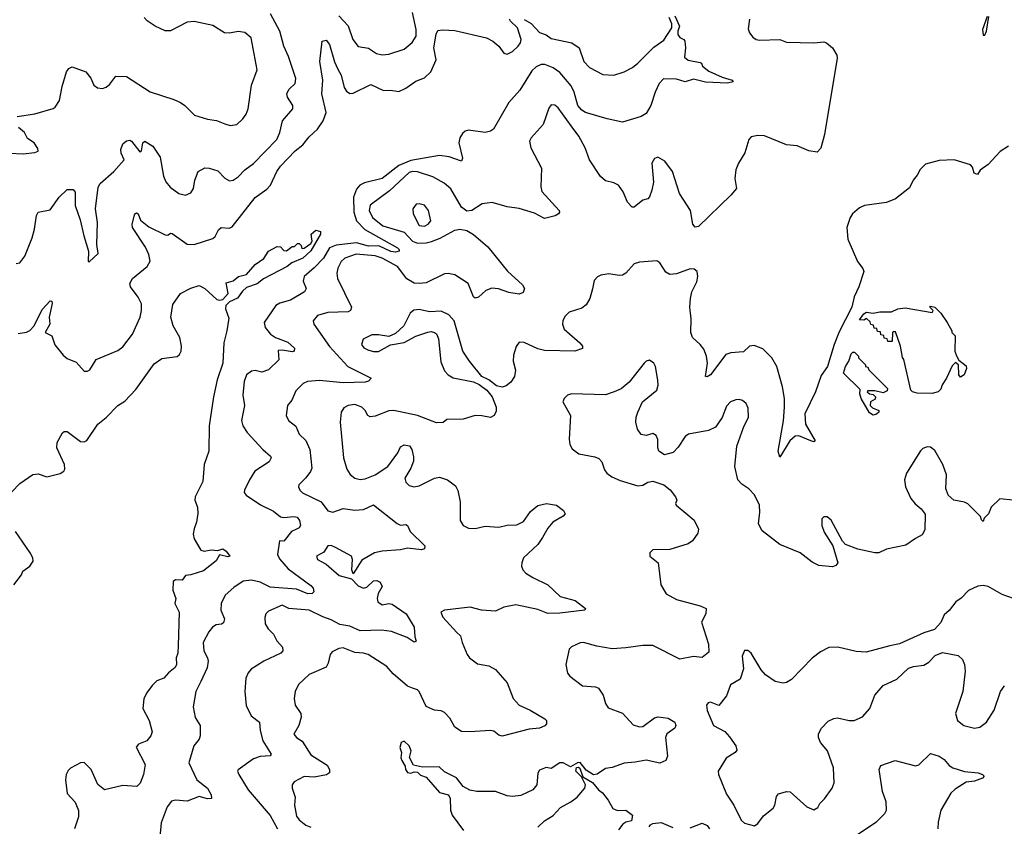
# Model space of a CAD drawing. Extents: x 2133489 to 2292442, y 756223 to 916462.
# Tile 201 of 256: x 2220825 to 2226640, y 834010 to 838772. Entities that reach past the tile are written whole.
import ezdxf

# ---------------------------------------------------------------- set-up
doc = ezdxf.new("R2010")
doc.units = 0

msp = doc.modelspace()

# ---------------------------------------------------------------- linework, layer by layer
at = {"layer": '0CON20XD'}
for points in [[(2220805, 837332.5), (2220825, 837336), (2220855.6, 837375), (2220898.2, 837485), (2220912.9, 837535), (2220924.2, 837615), (2220934.2, 837635.8), (2221005, 837648.6), (2221057.3, 837725), (2221105, 837770), (2221140, 837770), (2221153.3, 837753.3), (2221152.5, 837675), (2221181.2, 837591.2), (2221203.3, 837496.7), (2221230.6, 837405), (2221230, 837345), (2221235, 837342.5), (2221287.7, 837392.3), (2221280.5, 837445), (2221285.3, 837574.7), (2221272.2, 837655), (2221287.5, 837782.5), (2221300, 837805), (2221381.1, 837875), (2221442.5, 837945), (2221423.6, 837983.6), (2221422, 838005), (2221435, 838038.6), (2221455, 838057.1), (2221475, 838060), (2221485.2, 838055.2), (2221535, 837992), (2221545, 837997.5), (2221552.5, 838045), (2221564.5, 838055.5), (2221611.4, 838025), (2221655, 837960), (2221675, 837847.5), (2221687.5, 837815), (2221713.2, 837783.2), (2221765, 837746.2), (2221805, 837736.2), (2221835, 837748.8), (2221850.8, 837775), (2221860, 837825), (2221880, 837875), (2221918.3, 837898.3), (2221945, 837896), (2221995, 837879.2), (2222037, 837837), (2222065, 837820), (2222085, 837824), (2222115, 837844.2), (2222155, 837886), (2222205, 837922.5), (2222343.1, 838065), (2222361.9, 838105), (2222377.5, 838175), (2222439.2, 838245), (2222437.8, 838265), (2222407.5, 838315), (2222402.9, 838335), (2222415, 838360.6), (2222451.9, 838395), (2222456.7, 838425), (2222413.6, 838555), (2222385.5, 838615), (2222361.8, 838705), (2222307, 838807)], [(2220809.2, 838200.8), (2220914.1, 838215.9), (2221023.2, 838246.8), (2221035, 838255.8), (2221059.4, 838295), (2221075, 838377.5), (2221102, 838465), (2221115, 838483.3), (2221135, 838493.3), (2221215, 838463.3), (2221245, 838426.7), (2221263.8, 838385), (2221285, 838368.8), (2221313.9, 838366.1), (2221335, 838373.8), (2221358.3, 838391.7), (2221392.3, 838437.7), (2221455, 838436.2), (2221595, 838345.5), (2221735, 838301.5), (2221775, 838283.1), (2221800.8, 838265), (2221857.6, 838207.6), (2221935, 838184.4), (2221986.8, 838176.8), (2222036.5, 838156.5), (2222067.3, 838147.3), (2222106.6, 838153.4), (2222142.4, 838187.6), (2222162, 838215), (2222173.8, 838245), (2222194.4, 838385), (2222227.1, 838475), (2222192.5, 838665), (2222155, 838697.1), (2222115, 838702.5), (2222065, 838692), (2222035, 838694), (2221965, 838738.6), (2221855, 838761.4), (2221815, 838756.9), (2221715, 838706.2), (2221685, 838706.2), (2221625, 838733.8), (2221577.5, 838765), (2221560, 838785)], [(2220815, 836920), (2220865, 836927.8), (2220885, 836937.5), (2220909.5, 836965), (2220958.1, 837061.9), (2221005, 837112.5), (2221015, 837110), (2221017.1, 837097.1), (2220999.6, 837015), (2221003.8, 836975), (2220976.2, 836925), (2221014.2, 836905), (2221033, 836853), (2221081.1, 836791.1), (2221105, 836772), (2221159.1, 836749.1), (2221205, 836696.7), (2221225, 836696.7), (2221240, 836705), (2221276.7, 836765), (2221405, 836818.6), (2221435, 836840.6), (2221491.8, 836915), (2221536.1, 837015), (2221544.6, 837055), (2221543.8, 837095), (2221524.7, 837134.7), (2221480, 837195), (2221476, 837215), (2221491.9, 837245), (2221577.3, 837315), (2221595.4, 837345.4), (2221587.9, 837385), (2221568.9, 837428.9), (2221490.5, 837545), (2221488.6, 837565), (2221505, 837626.2), (2221515, 837631.2), (2221525, 837626), (2221538.7, 837588.7), (2221588.5, 837548.5), (2221685, 837501.4), (2221700, 837500), (2221715, 837511.2), (2221725, 837510), (2221815, 837446.2), (2221855, 837445.5), (2221965, 837480.6), (2221978.9, 837491.1), (2221998.9, 837531.1), (2222015, 837546), (2222065, 837542), (2222080.9, 837549.1), (2222215, 837721.8), (2222285, 837771.8), (2222307.3, 837795), (2222343.7, 837876.3), (2222365, 837906.9), (2222451.3, 837998.7), (2222497.4, 838032.6), (2222535, 838080), (2222583.5, 838126.5), (2222618, 838175), (2222634.7, 838225), (2222608.9, 838335), (2222615.3, 838415), (2222597.8, 838525), (2222611.2, 838645), (2222635, 838650.8), (2222655, 838625.8), (2222683.5, 838523.5), (2222705, 838480), (2222724, 838444), (2222741.4, 838371.4), (2222755, 838349.5), (2222775, 838335.4), (2222795, 838338.5), (2222899.1, 838389.1), (2222973.2, 838353.2), (2223015, 838356), (2223065, 838348.6), (2223105, 838367.8), (2223165, 838408.9), (2223215, 838428.2), (2223252.9, 838465), (2223284.3, 838535), (2223270.4, 838605), (2223285, 838686.7), (2223295, 838707.5), (2223325, 838712.5), (2223395, 838708.6), (2223582, 838665), (2223620, 838645), (2223655.6, 838615), (2223685, 838574), (2223705, 838567.5), (2223735, 838584.3), (2223770, 838615), (2223783.1, 838635), (2223786.9, 838655), (2223764.6, 838724.6), (2223723.8, 838763.8), (2223718.8, 838775)], [(2224694.4, 838794.4), (2224723, 838733), (2224712.9, 838705), (2224713.1, 838685), (2224725, 838666.7), (2224747.5, 838655), (2224753.3, 838645), (2224758, 838605), (2224750.7, 838550.7), (2224772.3, 838532.3), (2224845, 838520), (2224852.5, 838515), (2224857.5, 838497.5), (2224895, 838467.5), (2224975, 838432), (2225032.5, 838415), (2225040, 838405), (2225005, 838398), (2224875, 838403.3), (2224805, 838421.4), (2224755, 838405.6), (2224705, 838420), (2224627.5, 838422.5), (2224602, 838395), (2224578.6, 838345), (2224552.9, 838265), (2224525, 838217.5), (2224495, 838200.8), (2224385, 838167.5), (2224295, 838187.1), (2224166.2, 838225), (2224145, 838236.9), (2224122.1, 838265), (2224099.4, 838345), (2224081.3, 838381.3), (2224015, 838459.4), (2223975, 838487.1), (2223926.8, 838506.8), (2223905, 838507.5), (2223875, 838494.3), (2223849.5, 838470.5), (2223778.5, 838355), (2223715, 838282.2), (2223622.5, 838125), (2223605, 838113.3), (2223574.6, 838105.4), (2223475, 838120.4), (2223455.9, 838114.1), (2223440.6, 838099.4), (2223425.4, 838075), (2223418.8, 838045), (2223440, 837955), (2223435, 837936.7), (2223362.2, 837962.2), (2223305, 837970), (2223135, 837939.8), (2223065, 837911), (2222965, 837834.3), (2222861.5, 837808.5), (2222833.8, 837795), (2222815, 837772.2), (2222795.6, 837724.4), (2222798.4, 837635), (2222814.6, 837584.6), (2222864.2, 837534.2), (2223056, 837425), (2223066, 837415), (2223066.2, 837405), (2223045, 837399.6), (2223016.6, 837403.4), (2222946, 837436), (2222885, 837434.3), (2222815, 837455.5), (2222695, 837440.6), (2222654.2, 837425), (2222620.2, 837365), (2222565, 837306.6), (2222504.4, 837255), (2222499.1, 837229.1), (2222516.9, 837185), (2222508.1, 837165), (2222425, 837116.9), (2222361.5, 837098.5), (2222336.9, 837085), (2222268.5, 836985), (2222274, 836955), (2222305.5, 836915), (2222335, 836895.4), (2222408.5, 836868.5), (2222448, 836832), (2222446.2, 836815), (2222435, 836811.5), (2222375, 836821.5), (2222351.3, 836818.7), (2222355, 836763.3), (2222295, 836704.3), (2222255, 836690.8), (2222215, 836700), (2222195, 836697.5), (2222164.3, 836675), (2222150, 836635), (2222143.6, 836555), (2222153.5, 836495), (2222134.4, 836405), (2222143.1, 836375), (2222169.4, 836335), (2222260.8, 836235), (2222306.1, 836196.1), (2222310, 836185), (2222297.8, 836162.2), (2222214.2, 836105.8), (2222181.9, 836055), (2222152, 835995), (2222150.5, 835980.5), (2222163.3, 835965), (2222247.5, 835907.5), (2222325, 835870), (2222365, 835836.9), (2222385, 835833), (2222445, 835839.8), (2222464.4, 835834.4), (2222476.8, 835815), (2222483.8, 835785), (2222475, 835772.7), (2222455, 835763.1), (2222430.5, 835749.5), (2222385, 835694.2), (2222360, 835695), (2222348.2, 835615), (2222359.1, 835589.1), (2222410.5, 835530.5), (2222545, 835431.1), (2222558.2, 835415), (2222561.8, 835395), (2222552.5, 835385), (2222527.3, 835382.7), (2222459.7, 835409.7), (2222305, 835422.1), (2222245, 835450.4), (2222195, 835463.1), (2222145, 835456.7), (2222089.8, 835420.2), (2222039.4, 835375), (2222014.4, 835325), (2222012.2, 835285), (2222034.6, 835235), (2222029.2, 835210.8), (2222017.1, 835202.9), (2221985, 835198.5), (2221964.7, 835185.3), (2221941.9, 835158.1), (2221909.4, 835095), (2221913.1, 835045), (2221934.4, 835005), (2221937.3, 834985), (2221932.7, 834945), (2221894.3, 834864.3)], [(2222709.5, 838795), (2222765.5, 838735), (2222793.1, 838655), (2222824.5, 838614.5), (2222885, 838603.1), (2222932.4, 838572.4), (2222965, 838563.8), (2223005, 838568.5), (2223095, 838597.5), (2223143.6, 838636.4), (2223166.1, 838675), (2223167.3, 838715), (2223144.7, 838815)], [(2225135.8, 838775), (2225127.3, 838717.3), (2225135, 838693.8), (2225155, 838668), (2225175, 838654.2), (2225195, 838650.8), (2225314.1, 838654.1), (2225355, 838640), (2225515, 838635.6), (2225575, 838641.4), (2225591.2, 838635), (2225625.8, 838605), (2225651.7, 838561.7), (2225653.2, 838545), (2225578.9, 838095), (2225557.3, 838012.7), (2225535, 837989.2), (2225485, 837998.6), (2225416.8, 838026.8), (2225355, 838033.1), (2225225, 838085.6), (2225185, 838089.2), (2225145, 838080), (2225131.2, 838065), (2225107.5, 837985), (2225071.4, 837925), (2225055.6, 837885), (2225048.9, 837835), (2225057.8, 837775), (2225025, 837735.5), (2224835, 837551.5), (2224815, 837547.1), (2224801.1, 837565), (2224787.5, 837645), (2224722.9, 837745), (2224680, 837875), (2224635, 837936), (2224595, 837960), (2224575, 837952.5), (2224558.8, 837925), (2224567.6, 837812.4), (2224559.4, 837765), (2224544.2, 837725.8), (2224535, 837713.8), (2224505, 837706), (2224455, 837666), (2224442.5, 837665), (2224415.7, 837695), (2224390, 837755), (2224360.8, 837795), (2224335, 837809.4), (2224285, 837820), (2224255, 837845.7), (2224191.2, 837945), (2224165.4, 838015.4), (2224126.9, 838085), (2224082.2, 838145), (2224005, 838252.5), (2223985, 838268), (2223965, 838270), (2223949.7, 838250.3), (2223916.2, 838153.8), (2223845.8, 838075), (2223835.7, 838055), (2223843.1, 838015), (2223906.7, 837895), (2223902.1, 837785), (2223908.1, 837758.1), (2224011.2, 837645), (2224013.3, 837635), (2224006.7, 837625), (2223986.8, 837613.2), (2223925, 837599.2), (2223865, 837628.9), (2223775, 837657.1), (2223705, 837666.5), (2223615, 837692.1), (2223555.9, 837684.1), (2223495, 837645.5), (2223465, 837642.2), (2223434.8, 837664.8), (2223372.4, 837772.4), (2223332.3, 837807.7)], [(2223805, 838773.1), (2223845, 838748.9), (2223895, 838695.4), (2223935, 838681.8), (2223965, 838660), (2224086, 838636), (2224129.2, 838605), (2224157.5, 838525), (2224189.5, 838489.5), (2224268.3, 838448.3), (2224335, 838444.5), (2224395, 838463.6), (2224445, 838490), (2224476.7, 838515), (2224569.7, 838610.3), (2224629.6, 838650.4), (2224676.8, 838723.2), (2224676.9, 838746.9), (2224661.5, 838785)], [(2226538.8, 838791.2), (2226512.3, 838715), (2226515, 838680), (2226525, 838681.2), (2226535, 838703.8), (2226550, 838790)], [(2220765, 837983.5), (2220845, 837979.4), (2220915, 837988.8), (2220933.6, 837996.4), (2220932.3, 838012.3), (2220910, 838045), (2220870.6, 838070.6), (2220852.5, 838105), (2220817.5, 838135)], [(2226665, 838026.2), (2226615.7, 837994.3), (2226545, 837916.7), (2226497, 837883), (2226481.7, 837858.3), (2226462.5, 837865), (2226451.7, 837901.7), (2226440, 837915), (2226345, 837944), (2226255, 837940.8), (2226175, 837919.2), (2226143.4, 837886.6), (2226126.6, 837853.4), (2226102, 837825), (2226080, 837780), (2225998, 837715), (2225945, 837693.3), (2225814.2, 837675.8), (2225785, 837661.5), (2225744.2, 837625), (2225730.8, 837605), (2225710, 837545), (2225717, 837477), (2225774, 837345), (2225805, 837303.3), (2225810.8, 837285), (2225781.2, 837195), (2225754, 837135), (2225739.2, 837075), (2225665, 836928.6), (2225635, 836854), (2225595.4, 836724.6), (2225558.3, 836671.7), (2225525.6, 836575), (2225463.3, 836445), (2225465.6, 836385), (2225523.3, 836285), (2225515, 836280), (2225497.5, 836285), (2225427.5, 836315), (2225405, 836312.9), (2225373.5, 836285), (2225315, 836190), (2225305.6, 836225.6), (2225336, 836404), (2225341.8, 836485), (2225341.8, 836535), (2225329.6, 836605), (2225297.1, 836725), (2225267.8, 836775), (2225215, 836828.6), (2225162.3, 836847.7), (2225136.2, 836843.8), (2225099.7, 836810.3), (2225025, 836805.5), (2224995, 836795.6), (2224905.5, 836675), (2224885, 836663.5), (2224875.8, 836665.8), (2224887.9, 836745), (2224882.5, 836785), (2224866, 836826), (2224844.3, 836855), (2224798.6, 836895), (2224788.6, 836925), (2224791.4, 837005), (2224782.9, 837075), (2224786.9, 837125), (2224795.6, 837164.4), (2224824.2, 837225), (2224830.8, 837255), (2224826.2, 837285), (2224809.2, 837299.2), (2224785, 837300.8), (2224705, 837270.8), (2224665, 837268.1), (2224641.1, 837281.1), (2224605.6, 837335.6), (2224587.7, 837347.7), (2224485, 837340), (2224455, 837330), (2224405, 837275.7), (2224385, 837264.4), (2224365, 837261.1), (2224305, 837272.2), (2224256.6, 837263.4), (2224236.8, 837253.2), (2224218.3, 837231.7), (2224207.9, 837182.1), (2224193.1, 837125), (2224171.7, 837088.3), (2224145, 837068.9), (2224070.8, 837045), (2224045, 837020), (2224032.9, 836995), (2224030.6, 836975), (2224041.4, 836945), (2224134.2, 836865), (2224150, 836845), (2224149.5, 836830.5), (2224104.3, 836815.7), (2223925, 836818.5), (2223885, 836828.9), (2223805, 836867.1), (2223775, 836868.8), (2223757.5, 836842.5), (2223742.1, 836792.1), (2223740.6, 836755), (2223753, 836703), (2223747.1, 836665), (2223725, 836632.5), (2223698.7, 836611.3), (2223675, 836602), (2223640.3, 836610.3), (2223596.7, 836645), (2223555, 836666), (2223480.8, 836755), (2223442, 836815), (2223391.4, 836995), (2223360.5, 837030.5), (2223315, 837050.8), (2223245, 837046.7), (2223185, 837060.5), (2223153.6, 837056.4), (2223131.1, 837038.9), (2223094.3, 836965), (2223045, 836920), (2223005, 836900.8), (2222945, 836911.5), (2222905, 836911.1), (2222854.5, 836885.5), (2222844.5, 836854.5), (2222858, 836835), (2222882.1, 836822.1), (2222915, 836812.3), (2222945, 836812.9), (2223015, 836853.1), (2223095, 836866.7), (2223165, 836903.5), (2223235, 836927.1), (2223255, 836932), (2223275, 836926.2), (2223286.6, 836916.6), (2223298.2, 836888.2), (2223312.4, 836752.4), (2223335, 836698.8), (2223355, 836676), (2223385, 836657.5), (2223505, 836634), (2223538.3, 836618.3), (2223584.2, 836584.2), (2223615.7, 836545.7), (2223640, 836485), (2223639.3, 836460.7), (2223627.5, 836435), (2223605, 836423.3), (2223553.9, 836433.9), (2223515, 836434.3), (2223445, 836414.4), (2223348.8, 836411.2), (2223325.8, 836394.2), (2223287.3, 836392.7), (2223175.5, 836434.5), (2223035, 836464.6), (2223005, 836462.7), (2222925, 836430.4), (2222895, 836426.5), (2222881.9, 836435), (2222865, 836465.6), (2222845, 836484.6), (2222805, 836500), (2222765, 836494.4), (2222739.4, 836480.6), (2222724.2, 836455), (2222718.1, 836395), (2222736.6, 836185), (2222758.1, 836118.1), (2222776.5, 836086.5), (2222805, 836065.6), (2222835, 836057.5), (2222865, 836062.2), (2222925, 836085.4), (2222999.6, 836135), (2223059.4, 836215), (2223075, 836250), (2223095, 836262.9), (2223126.7, 836256.7), (2223142, 836235), (2223151.4, 836191.4), (2223150, 836165), (2223134.4, 836125), (2223099.4, 836065), (2223105, 836041.2), (2223125, 836021.4), (2223153.5, 836013.5), (2223185, 836019.5), (2223275, 836064.5), (2223305, 836071.8), (2223352, 836055), (2223399.5, 836019.5), (2223413.3, 835993.3), (2223425.9, 835925.9), (2223427.1, 835815), (2223445, 835786), (2223475, 835769.2), (2223515, 835768.9), (2223575, 835781.5), (2223655, 835776.9), (2223705, 835788.6), (2223761.1, 835788.9), (2223799.8, 835810.2), (2223841.2, 835868.8), (2223885, 835904.2), (2223935.6, 835915.6), (2223995.7, 835905.7), (2224036.7, 835875), (2224045.9, 835854.1), (2224035, 835841.2), (2223974.2, 835805), (2223945, 835770), (2223913.1, 835715)], [(2223332.3, 837807.7), (2223265, 837844.5), (2223175, 837874.6), (2223145, 837876.6), (2223125, 837869.1), (2223008.7, 837761.3), (2222895, 837676.9), (2222888.9, 837645), (2222909.7, 837605), (2222968.9, 837555), (2223095, 837518.2), (2223145, 837463.9), (2223175, 837452.5), (2223225, 837453.7), (2223257.8, 837462.2), (2223307.9, 837482.1), (2223395, 837530), (2223425, 837534.6), (2223465, 837526.9), (2223505, 837503.1), (2223590.5, 837430.5), (2223706.5, 837286.5), (2223795, 837206.7), (2223806.7, 837185), (2223799.5, 837160.5), (2223775, 837152), (2223715, 837160.6), (2223652.2, 837182.2), (2223612.9, 837187.1), (2223577.7, 837172.3), (2223535, 837134.2), (2223515, 837127.5), (2223505, 837136.7), (2223474.3, 837215), (2223395, 837266.2), (2223356.4, 837273.6), (2223335, 837271.2), (2223225, 837219.2), (2223186.1, 837213.9), (2223155, 837217.3), (2223111.4, 837241.4), (2223056.1, 837315), (2222965, 837364.2), (2222925, 837377.3), (2222813.1, 837386.9), (2222745, 837364.6), (2222724.6, 837345), (2222704.6, 837305), (2222698.8, 837275), (2222702.9, 837245), (2222784.3, 837075), (2222778, 837055), (2222765, 837048.1), (2222705.4, 837045.4), (2222645, 837042.7), (2222584.6, 837025.4), (2222558.8, 836995), (2222562, 836975), (2222655, 836842.2), (2222763.6, 836723.6), (2222900, 836655), (2222885, 836637.5), (2222865, 836632.7), (2222735, 836628.5), (2222595, 836641.6), (2222525, 836635.4), (2222499.2, 836625), (2222455, 836580), (2222431.9, 836525), (2222407.1, 836495), (2222399.4, 836435), (2222411.9, 836405), (2222455, 836372), (2222475.7, 836325), (2222515, 836287.5), (2222539.2, 836235), (2222550.4, 836125), (2222543.3, 836105), (2222515, 836068), (2222473.3, 836025), (2222471.2, 836015), (2222480, 835995), (2222495, 835979.2), (2222606.2, 835925), (2222645, 835871.8), (2222675, 835864.5), (2222735, 835887.1), (2222805, 835877.3), (2222855, 835880.8), (2222915, 835908.8), (2223055, 835796.9), (2223075, 835788.5), (2223105, 835792), (2223115, 835786.7), (2223130.6, 835750.6), (2223218.8, 835665), (2223215, 835647.5), (2223197.7, 835642.3), (2223115, 835651.8), (2223075, 835641.5), (2222965, 835634.4), (2222920, 835625), (2222845, 835581.4), (2222795, 835501.2), (2222785.8, 835525), (2222791.1, 835585), (2222785.6, 835605), (2222690.4, 835655), (2222665, 835667.3), (2222645.8, 835665), (2222622, 835628), (2222577.5, 835605), (2222584, 835585), (2222635, 835557.5), (2222711.6, 835491.6), (2222785, 835471.9), (2222825, 835430), (2222855, 835415.7), (2222875, 835420.8), (2222915, 835459.1), (2222935, 835461.2), (2222955, 835450.5), (2222966.2, 835425), (2222941.5, 835385), (2222936.1, 835355), (2222940, 835335), (2222965, 835316.5), (2223005, 835325.3), (2223025, 835320.8), (2223107.3, 835265), (2223154.6, 835185), (2223158.8, 835128.8), (2223167.5, 835102.5), (2223155, 835097.5), (2223113.3, 835125), (2223020.8, 835160.8), (2222962.4, 835167.6), (2222835, 835163.6), (2222775, 835191.8), (2222715, 835200.8), (2222665, 835229.3), (2222615, 835247.1), (2222535, 835286.6), (2222415.3, 835295.3), (2222375, 835315.5), (2222295, 835280), (2222279.2, 835265), (2222272.7, 835242.7), (2222275.8, 835205), (2222292.5, 835175), (2222325, 835144.2), (2222344.1, 835104.1), (2222377.2, 835067.2), (2222379.2, 835045), (2222368.2, 835031.8), (2222266.2, 834985), (2222192.7, 834937.3), (2222173.6, 834916.4), (2222161.2, 834885), (2222155.6, 834805), (2222163.3, 834723.3), (2222192.9, 834662.9), (2222241.4, 834625), (2222245.6, 834575.6), (2222260.9, 834515), (2222310, 834435), (2222304.1, 834425.9), (2222245, 834421.5), (2222205, 834407.7), (2222115, 834342.5), (2222111.2, 834335), (2222120, 834315), (2222175.4, 834225.4), (2222305, 834074.4), (2222347.5, 833995)], [(2223215, 837552.7), (2223237.5, 837565), (2223252.5, 837585), (2223240, 837645), (2223215, 837677.1), (2223185, 837685.7), (2223166.9, 837683.1), (2223147.1, 837655), (2223149.5, 837625), (2223185, 837556.9), (2223215, 837552.7)], [(2220778.8, 835985), (2220825, 836033.3), (2220902.3, 836087.7), (2220935, 836091.2), (2220985, 836073.8), (2221065, 836093.3), (2221085, 836107.5), (2221090.7, 836119.3), (2221088.8, 836145), (2221044, 836245), (2221046.7, 836275), (2221077, 836333), (2221088.3, 836341.7), (2221105, 836340), (2221185, 836282.2), (2221205, 836280.6), (2221222.5, 836287.5), (2221285.8, 836385), (2221336.6, 836423.4), (2221403.8, 836495), (2221445, 836519.2), (2221511.3, 836588.7), (2221619.1, 836740.9), (2221665, 836772.5), (2221755.7, 836784.3), (2221768.8, 836795), (2221778.8, 836815), (2221780.8, 836845), (2221770.9, 836895), (2221730.5, 836965), (2221718.2, 837015), (2221728.9, 837091.1), (2221775, 837156.2), (2221835, 837186.2), (2221885, 837202), (2221918.9, 837185), (2221989.6, 837119.6), (2222005, 837115.6), (2222025, 837120.6), (2222056.9, 837155), (2222045, 837217.5), (2222085, 837231.2), (2222117.5, 837255), (2222165, 837268), (2222215, 837326), (2222267, 837363), (2222294.2, 837405.8), (2222345, 837432.5), (2222365, 837430), (2222385, 837410), (2222401.7, 837408.3), (2222435, 837432.5), (2222447.5, 837432.5), (2222465, 837450), (2222475, 837450), (2222488.3, 837438.3), (2222491.7, 837421.7), (2222505, 837422.5), (2222545, 837450), (2222552.5, 837465), (2222547.5, 837505), (2222575, 837528.8), (2222601.7, 837521.7), (2222602, 837505), (2222545, 837408), (2222497.1, 837365), (2222433.3, 837336.7), (2222404.5, 837315)], [(2222404.5, 837315), (2222265, 837242.1), (2222227.3, 837212.7), (2222165, 837191.2), (2222140.1, 837169.9), (2222111.4, 837128.6), (2222063.6, 837106.4), (2222043.3, 837085), (2222041.2, 837065), (2222059.3, 837010.7), (2222048.9, 836935), (2222030, 836865), (2222024.4, 836745), (2221992, 836645), (2221969.2, 836545), (2221944.4, 836375), (2221941.2, 836225), (2221913.8, 836145), (2221906.7, 836045), (2221860.8, 835955), (2221859.4, 835935), (2221874.6, 835895), (2221877.4, 835857.4), (2221869.1, 835805), (2221855.5, 835765.5), (2221849.7, 835735), (2221855, 835706.2), (2221895, 835639.4), (2221915, 835633.8), (2221955, 835642.5), (2221995, 835638.9), (2222025, 835647.1), (2222044.3, 835635), (2222066, 835605), (2222055, 835601.4), (2222005, 835612.9), (2221985, 835578.1), (2221911.1, 835518.9), (2221836.2, 835493.8), (2221805, 835491.1), (2221785, 835462.7), (2221745, 835465.3), (2221731.5, 835455), (2221728.8, 835405), (2221747.5, 835355), (2221742.2, 835325), (2221767.5, 835275), (2221761.8, 835075), (2221758.7, 835031.3), (2221750, 835005), (2221751.9, 834965), (2221742.6, 834947.4), (2221703.4, 834916.6), (2221676.7, 834885), (2221635, 834868), (2221608.1, 834841.9), (2221574.3, 834795.7), (2221557.9, 834762.1), (2221552.5, 834705), (2221590, 834635), (2221607.6, 834567.6), (2221600.5, 834545), (2221575.7, 834515), (2221526.2, 834495), (2221513.3, 834476.7), (2221565.5, 834374.5), (2221555.8, 834315), (2221537.5, 834265), (2221516.7, 834245), (2221435, 834251.5), (2221325, 834226.2), (2221286.2, 834256.2), (2221246.6, 834345), (2221205, 834386.5), (2221185, 834383.8), (2221125, 834353.4), (2221110.3, 834339.7), (2221100.3, 834315), (2221095.8, 834285), (2221104.6, 834204.6), (2221153.1, 834153.1), (2221172.5, 834102.5), (2221172.2, 834065), (2221149.6, 833995)], [(2226215, 836564.2), (2226125, 836566.7), (2226097.5, 836575), (2226087.5, 836585), (2226047.5, 836765), (2226038.3, 836778.3), (2226027.5, 836845), (2225998.3, 836928.3), (2225985, 836930), (2225980, 836925), (2225978.3, 836871.7), (2225951.7, 836871.7), (2225948.3, 836888.3), (2225931.7, 836891.7), (2225928.3, 836908.3), (2225911.7, 836911.7), (2225908.3, 836928.3), (2225891.7, 836931.7), (2225888.3, 836948.3), (2225871.7, 836951.7), (2225868.3, 836968.3), (2225851.7, 836971.7), (2225848.3, 836988.3), (2225827.5, 837007.5), (2225811.7, 836998.3), (2225785, 837000), (2225810, 837035), (2225825.7, 837045.7), (2225865, 837040), (2225905, 837048), (2225975, 837047.5), (2226012.5, 837065), (2226055, 837071.4), (2226215, 837042.5), (2226220, 837055), (2226200, 837075), (2226205, 837080), (2226230, 837075), (2226265, 837040), (2226302.5, 836985), (2226330, 836935), (2226330, 836925), (2226350, 836905), (2226347.5, 836815), (2226357.5, 836787.5), (2226371.7, 836761.7), (2226415, 836727.5), (2226417.7, 836712.3), (2226402.5, 836675), (2226381.7, 836661.7), (2226372.5, 836675), (2226370, 836735), (2226351.7, 836748.3), (2226331.7, 836728.3), (2226300, 836655), (2226273, 836617), (2226265, 836590), (2226250, 836575), (2226215, 836564.2)], [(2225865, 836437.5), (2225845, 836450), (2225794.5, 836535), (2225786.7, 836563.3), (2225788.3, 836588.3), (2225690, 836685), (2225702.5, 836725), (2225722.5, 836755), (2225735, 836800), (2225745, 836810), (2225755, 836810), (2225780, 836785), (2225780, 836775), (2225820, 836735), (2225820, 836725), (2225835, 836720), (2225840, 836705), (2225950, 836595), (2225948.3, 836581.7), (2225925, 836570), (2225875, 836580), (2225835, 836580), (2225830, 836575), (2225845, 836562.5), (2225865, 836560), (2225880, 836545), (2225878.3, 836531.7), (2225850, 836515), (2225847.5, 836495), (2225861.2, 836481.2), (2225900, 836465), (2225900, 836455), (2225885, 836442.5), (2225865, 836437.5)], [(2225132.1, 836002.1), (2225089.7, 836029.7), (2225066, 836055), (2225048.1, 836135), (2225061.4, 836255), (2225099.2, 836365), (2225130, 836425), (2225127.7, 836477.7), (2225115.8, 836505.8), (2225095, 836523.3), (2225075, 836528.8), (2225055, 836528), (2225023.3, 836515), (2224998.8, 836491.2), (2224975, 836422.5), (2224935, 836366.2), (2224894.2, 836345.8), (2224774.4, 836325.6), (2224755, 836311.2), (2224715, 836248.8), (2224685, 836216.2), (2224633.6, 836203.6), (2224600, 836225), (2224593.3, 836245), (2224593.6, 836293.6), (2224585, 836316.7), (2224565, 836328.8), (2224525, 836317.5), (2224495, 836323.3), (2224473.8, 836355), (2224464.2, 836395), (2224465.8, 836425), (2224475.8, 836455), (2224504.3, 836515), (2224588.5, 836585), (2224596.4, 836615), (2224593.4, 836643.4), (2224581.2, 836725), (2224570, 836745), (2224545, 836762.5), (2224525, 836756.7), (2224513.3, 836745), (2224425, 836632.5), (2224377.2, 836592.8), (2224336.7, 836575), (2224285, 836557.5), (2224085, 836562.5), (2224060, 836555), (2224040, 836535), (2224033.8, 836515), (2224079.2, 836435), (2224070.8, 836295), (2224074.1, 836264.1), (2224088.8, 836238.8), (2224128.3, 836208.3), (2224221.7, 836191.7), (2224245, 836182), (2224262.4, 836162.4), (2224278.5, 836115), (2224293.5, 836095), (2224322.9, 836072.9), (2224371.1, 836051.1), (2224475, 836020.9), (2224505, 836024.4), (2224535, 836040.8), (2224565, 836048), (2224630, 836025), (2224666.6, 835996.6), (2224698.8, 835955), (2224706.7, 835935), (2224697.5, 835915), (2224702.5, 835905), (2224759.2, 835859.2), (2224807.8, 835817.8), (2224833.8, 835765), (2224829.5, 835740.5), (2224798.8, 835695), (2224773, 835677), (2224665, 835644), (2224565, 835641.2), (2224547.5, 835625), (2224547.5, 835605), (2224596, 835565), (2224611.2, 835435), (2224642.4, 835382.4), (2224705, 835348.6), (2224845, 835310.8), (2224880, 835295), (2224878, 835265), (2224852, 835215), (2224892.5, 835085), (2224895, 835037.5), (2224855, 835006.7), (2224805, 835012.5), (2224725, 834997.5), (2224565, 835076.9), (2224505, 835077.5), (2224405, 835063.8), (2224325, 835057.3), (2224233.3, 835073.3), (2224155.5, 835095.5), (2224135, 835093.1), (2224085, 835070), (2224070.8, 835055), (2224050.8, 834965), (2224060, 834915), (2224075, 834895.7), (2224148.9, 834838.9), (2224225, 834832.5), (2224244.6, 834824.6), (2224270.8, 834785), (2224284.2, 834735), (2224300.3, 834710.3), (2224385, 834677.5), (2224448.8, 834608.8), (2224485, 834597.5), (2224505, 834600), (2224575, 834650.8), (2224595.8, 834655.8), (2224655, 834648), (2224694, 834625), (2224700, 834605), (2224695, 834590), (2224648, 834555), (2224638.6, 834535), (2224650.8, 834425), (2224640.9, 834399.1), (2224605, 834382.9), (2224525, 834401.2), (2224460.6, 834389.4), (2224395, 834383.6), (2224325, 834357.8), (2224285, 834351.4), (2224235, 834318), (2224215, 834314), (2224171.1, 834341.1), (2224135, 834386), (2224120, 834385), (2224078.8, 834361.2), (2224035, 834384.3), (2224015, 834384.5), (2223965, 834352), (2223935, 834356.7), (2223895, 834341.2), (2223885.7, 834324.3), (2223878.6, 834255), (2223855, 834226), (2223785, 834192), (2223735, 834185.7), (2223705, 834190), (2223635, 834215.7), (2223525, 834215.8), (2223482.7, 834222.7), (2223444.3, 834244.3), (2223405, 834296.2), (2223335, 834331.2), (2223301.7, 834361.7), (2223205, 834360), (2223151.7, 834371.7), (2223127, 834417), (2223136.2, 834455), (2223126.2, 834485), (2223095, 834512.5), (2223077.5, 834505), (2223070, 834475), (2223080, 834445), (2223076.7, 834415), (2223081.7, 834398.3), (2223102.5, 834365), (2223103.3, 834345), (2223115, 834327.5), (2223135, 834323.8), (2223155, 834332.5), (2223175, 834330), (2223191.7, 834311.7), (2223225, 834300), (2223305, 834208.8), (2223356.7, 834195), (2223366.7, 834175), (2223368.8, 834105), (2223378.8, 834075), (2223446.2, 833985)], [(2226690, 835935), (2226615, 835942.5), (2226563.8, 835895), (2226546.2, 835855), (2226521.7, 835828.3), (2226515, 835810), (2226505, 835820), (2226499.3, 835839.3), (2226425, 835914), (2226405, 835924), (2226342.5, 835935), (2226308.8, 835965), (2226294.2, 836004.2), (2226298.9, 836085), (2226278.2, 836145), (2226229.3, 836229.3), (2226205, 836248.8), (2226185, 836251.2), (2226159.5, 836240.5), (2226145, 836226.7), (2226062, 836095), (2226050.8, 836055), (2226056, 836015), (2226088.8, 835945), (2226114.3, 835914.3), (2226150, 835885), (2226173.6, 835853.6), (2226171.2, 835761.2), (2226155, 835730), (2226115, 835710), (2226059.5, 835670.5), (2225945, 835646.7), (2225900, 835625), (2225875, 835624), (2225775, 835645.8), (2225702.7, 835672.7), (2225683.9, 835693.9), (2225617.3, 835817.3), (2225595, 835837.5), (2225575, 835837.5), (2225563.3, 835825), (2225563.3, 835785), (2225576.4, 835746.4), (2225627.5, 835665), (2225657.5, 835565), (2225645, 835550), (2225625, 835542.5), (2225545, 835550), (2225505, 835568.8), (2225435, 835624.3), (2225315, 835672.9), (2225210, 835755), (2225188, 835795), (2225197.1, 835865), (2225194.3, 835905), (2225165, 835966.2), (2225132.1, 836002.1)], [(2220789.4, 835435), (2220836, 835495), (2220844.2, 835515.8), (2220885, 835546.7), (2220904, 835575), (2220902.5, 835595), (2220886.9, 835625), (2220800.4, 835750.4)], [(2223913.1, 835715), (2223885, 835672.9), (2223801.5, 835595), (2223790.6, 835565), (2223789.2, 835545), (2223795.8, 835525), (2223814, 835505), (2223855, 835479.2), (2223945, 835435.7), (2224017.6, 835367.6), (2224105, 835344), (2224167.5, 835295), (2224162.5, 835285), (2224015, 835268.1), (2223945, 835266.5), (2223885, 835289.5), (2223755, 835316.7), (2223685, 835304.3), (2223635, 835280.6), (2223553.2, 835286.8), (2223485, 835304.4), (2223333.1, 835286.9), (2223313.3, 835275), (2223324.2, 835245), (2223407.5, 835155), (2223429.4, 835135), (2223438.1, 835095), (2223467.1, 835025), (2223482.5, 835005), (2223529.3, 834969.3), (2223595, 834957.3), (2223635, 834935.6), (2223705, 834857.5), (2223740, 834765), (2223774.5, 834724.5), (2223840, 834695), (2223927.5, 834645), (2223936.7, 834635), (2223936.2, 834615), (2223926.3, 834603.7), (2223895, 834588.5), (2223835, 834583.1), (2223675, 834542.2), (2223655, 834548.6), (2223625, 834570.8), (2223605, 834576), (2223485, 834568.1), (2223435, 834570.6), (2223395.8, 834595), (2223365, 834648), (2223335, 834682), (2223315, 834690.8), (2223275, 834695.6), (2223226.3, 834716.3), (2223185, 834806.2), (2223175, 834815.7), (2223145, 834825.6), (2223115, 834837.5), (2223030.2, 834910.2), (2222992.6, 834952.6), (2222884.1, 835024.1), (2222855, 835032.5), (2222805, 835035.8), (2222735, 835063.4), (2222709.4, 835060.6), (2222670, 835040), (2222658.1, 835025), (2222647, 834973), (2222635, 834949.2), (2222534.5, 834905.5), (2222472.2, 834847.8), (2222451.9, 834805), (2222446.9, 834765), (2222452.5, 834725), (2222485.6, 834675.6), (2222487.5, 834655), (2222474.5, 834605.5), (2222444.1, 834554.1), (2222460, 834535), (2222493.5, 834513.5), (2222545, 834431.2), (2222640.2, 834370.2), (2222654.4, 834345), (2222655.8, 834325), (2222637, 834313), (2222565, 834300.8), (2222505, 834304), (2222446.8, 834273.2), (2222434.3, 834255.7), (2222434.2, 834235), (2222451.1, 834181.1), (2222448.6, 834135), (2222460.5, 834070.5), (2222475, 834047.9), (2222515, 834016.7), (2222545, 834004.4)], [(2226694.5, 835354.5), (2226628.7, 835378.7), (2226545, 835425.8), (2226515, 835432.5), (2226485, 835428), (2226428.3, 835401.7), (2226385, 835356), (2226354.5, 835335.5), (2226315.5, 835284.5), (2226285, 835258), (2226265, 835212.5), (2226227.3, 835172.7), (2226165, 835151.2), (2226022.3, 835087.7), (2225965, 835076), (2225825, 835038.8), (2225765, 835042), (2225658.2, 835068.2), (2225604.5, 835065.5), (2225555, 835039.2), (2225506.6, 835003.4), (2225384.3, 834875.7), (2225355, 834859.2), (2225335, 834855.8), (2225286.7, 834865), (2225230.8, 834905), (2225205, 834934), (2225145, 835032), (2225125, 835048.8), (2225105, 835048.8), (2225092.2, 835015), (2225099.2, 834939.2), (2225080.8, 834879.2), (2225022.4, 834845), (2224999.1, 834780.9), (2224955, 834723.8), (2224905, 834743.3), (2224890.9, 834739.1), (2224881.8, 834725), (2224885, 834693.8), (2224923.6, 834605), (2224989.1, 834569.1), (2225017.4, 834537.4)], [(2225017.4, 834537.4), (2225055.5, 834485.5), (2225061.2, 834458.8), (2225051.2, 834445), (2224997.1, 834412.9), (2224950, 834335), (2224952.5, 834315), (2225000.4, 834200.4), (2225042.7, 834135), (2225085.5, 834045.5), (2225105, 834028.6), (2225165, 834013.3), (2225183.9, 834026.1), (2225217.3, 834072.7), (2225275, 834117.5), (2225285.5, 834135), (2225294.5, 834185.5), (2225307.6, 834202.4), (2225355, 834215.8), (2225375, 834214), (2225474.4, 834124.4), (2225515, 834107.5), (2225539.3, 834120.7), (2225550, 834145), (2225577.9, 834172.1), (2225623.8, 834235), (2225636.4, 834266.4), (2225630.8, 834355), (2225595.7, 834455), (2225555, 834503.8), (2225542.5, 834535), (2225542.5, 834555), (2225560.3, 834589.7), (2225600.3, 834629.7), (2225633.6, 834646.4), (2225655, 834650), (2225725, 834634.4), (2225754.3, 834634.3), (2225802.8, 834657.2), (2225845.5, 834704.5), (2225875.7, 834785), (2225925, 834840.8), (2226005, 834878.8), (2226075, 834943.8), (2226105, 834954), (2226165, 834961.2), (2226195, 834978.8), (2226232.4, 835017.6), (2226275, 835035.6), (2226367.9, 835017.9), (2226393.8, 834995), (2226405.8, 834965.8), (2226410, 834925), (2226395.7, 834805), (2226351.9, 834675), (2226365, 834633.8), (2226401.2, 834605), (2226465, 834590), (2226495, 834595.8), (2226535, 834624), (2226580, 834695), (2226618.8, 834805), (2226641.7, 834838.3)], [(2221894.3, 834864.3), (2221865.4, 834805), (2221849.7, 834715), (2221861.6, 834651.6), (2221890.4, 834605), (2221891.5, 834545), (2221885.5, 834525), (2221852.9, 834485), (2221823.2, 834385), (2221871.8, 834285), (2221934.4, 834235), (2221955.6, 834195), (2221958, 834175), (2221935, 834171.5), (2221885, 834186.2), (2221815, 834158.7), (2221745, 834164.6), (2221722.2, 834157.8), (2221695.4, 834124.6), (2221659.8, 834030.2), (2221652, 833945)], [(2225758.1, 833951.9), (2225885, 834036.5), (2225935.6, 834085), (2225945.5, 834105), (2225943.6, 834153.6), (2225921.1, 834215), (2225901.2, 834345), (2225911.7, 834368.3), (2225995, 834397.5), (2226115, 834366.2), (2226135, 834373.8), (2226205, 834440), (2226255, 834424), (2226285, 834404), (2226315, 834368), (2226335.5, 834355.5), (2226405, 834333.3), (2226485.2, 834325.2), (2226510.8, 834315), (2226521.2, 834305), (2226511.4, 834295), (2226465, 834276.6), (2226415, 834269.6), (2226350.6, 834229.4), (2226325.3, 834204.7), (2226265.5, 834105), (2226249.6, 834035), (2226247.5, 833995)], [(2223885, 834005.8), (2223925, 834042.5), (2223975, 834073.3), (2224019.7, 834120.3), (2224081.2, 834155), (2224117.2, 834182.8), (2224163.3, 834235), (2224166.7, 834255), (2224142.5, 834302.5), (2224110, 834335), (2224113.3, 834356.7), (2224125, 834360), (2224133, 834353), (2224151.7, 834301.7), (2224208.8, 834268.8), (2224243.8, 834225), (2224267.4, 834207.4), (2224301.5, 834165), (2224327.8, 834115), (2224355, 834103.8), (2224405, 834106), (2224443.8, 834075), (2224438.6, 834041.4), (2224405, 834034.4), (2224387.5, 834022.5), (2224361.3, 833988.7)], [(2224543, 834007), (2224550.5, 834019.5), (2224563.9, 834026.1), (2224613, 834033), (2224682.7, 834002.7)], [(2224785, 834001.8), (2224855, 834028.8), (2224885, 834014.4), (2224899.5, 833995)]]:
    msp.add_lwpolyline(points, dxfattribs=at)

doc.saveas('drawing.dxf')
